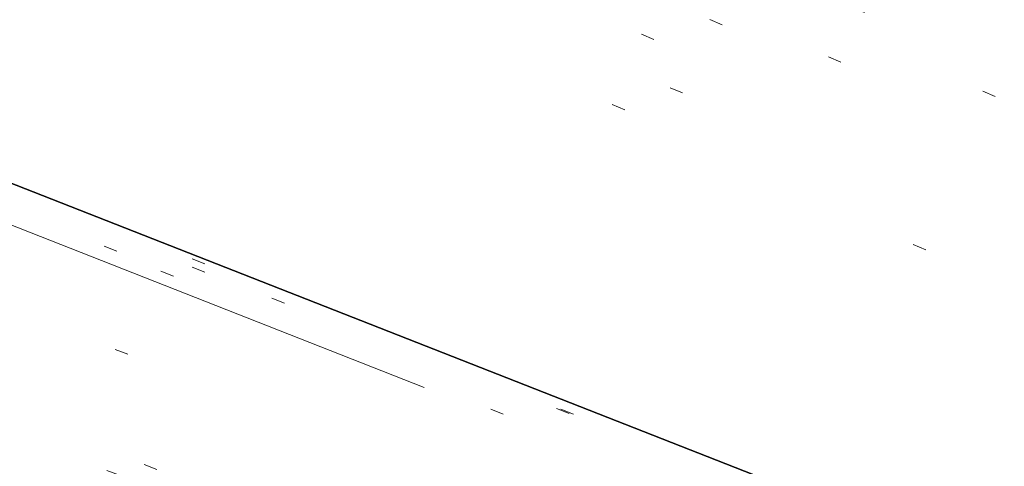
# Model space of a CAD drawing. Extents: x 413123 to 1465301, y 377724 to 504150.
# Tile 112 of 256: x 1463510.38 to 1463517.64, y 433105.43 to 433108.72. Entities that reach past the tile are written whole.
import ezdxf

# ---------------------------------------------------------------- set-up
doc = ezdxf.new("R2010")
doc.units = 0
doc.header["$MEASUREMENT"] = 0
for name, pattern in [('DGN Style 1', [8.732639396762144, 0.01453018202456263, -8.71810921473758]), ('DGN Style 3', [20.34225483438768, 14.53018202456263, -5.812072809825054]), ('DGN Style 5', [10.171127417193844, 4.35905460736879, -5.812072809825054])]:
    doc.linetypes.add(name, pattern=pattern)
for name, color, linetype, lineweight in [('PV_X_Curb', 120, 'DGN Style 1', 0), ('PV_X_EOP', 7, 'DGN Style 3', 0), ('PV_X_Walk', 120, 'DGN Style 5', 0)]:
    doc.layers.add(name, color=color, linetype=linetype, lineweight=lineweight)
doc.layers.add('SV_Observation (Construction)', color=97, linetype='DGN Style 1', lineweight=0, transparency=0.9)
doc.layers.add('SV_Setup (Construction)', color=4, linetype='Continuous', lineweight=30, transparency=0.9)

msp = doc.modelspace()

# ---------------------------------------------------------------- linework, layer by layer
at = {"layer": 'PV_X_Curb'}
for points, knots in [([(1463694.730807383, 433042.1012902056, 573.2000085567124), (1463688.122071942, 433044.6665198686, 573.2117681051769), (1463681.5133365, 433047.2317495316, 573.2235276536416), (1463674.904601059, 433049.7969791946, 573.2352872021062), (1463669.906627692, 433051.7384291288, 573.2422034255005), (1463664.908654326, 433053.679879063, 573.249119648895), (1463659.910680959, 433055.6213289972, 573.2560358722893), (1463659.31440991, 433055.8530469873, 573.3282538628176), (1463658.718138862, 433056.0847649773, 573.400471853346), (1463658.121867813, 433056.3164829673, 573.4726898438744), (1463656.811811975, 433056.8455353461, 573.4691755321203), (1463655.501756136, 433057.3745877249, 573.4656612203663), (1463654.191700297, 433057.9036401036, 573.4621469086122), (1463647.078403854, 433060.7016199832, 573.4311409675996), (1463639.965107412, 433063.4995998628, 573.4001350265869), (1463632.851810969, 433066.2975797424, 573.3691290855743), (1463626.603526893, 433068.7760307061, 573.3262890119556), (1463620.355242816, 433071.25448167, 573.2834489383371), (1463614.10695874, 433073.7329326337, 573.2406088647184), (1463606.821724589, 433076.5483492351, 573.1778320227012), (1463599.536490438, 433079.3637658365, 573.1150551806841), (1463592.251256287, 433082.1791824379, 573.052278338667), (1463585.048675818, 433085.0513616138, 572.9767093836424), (1463577.846095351, 433087.9235407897, 572.901140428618), (1463570.643514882, 433090.7957199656, 572.8255714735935), (1463568.520856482, 433091.6009161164, 572.8136526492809), (1463566.398198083, 433092.4061122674, 572.8017338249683), (1463564.275539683, 433093.2113084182, 572.7898150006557), (1463563.658286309, 433093.4932407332, 572.723361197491), (1463563.041032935, 433093.7751730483, 572.6569073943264), (1463562.423779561, 433094.0571053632, 572.5904535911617), (1463557.897842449, 433095.8076798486, 572.5495712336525), (1463553.371905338, 433097.5582543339, 572.5086888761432), (1463548.845968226, 433099.3088288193, 572.4678065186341), (1463541.746736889, 433102.0973839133, 572.4116307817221), (1463534.647505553, 433104.8859390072, 572.3554550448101), (1463527.548274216, 433107.6744941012, 572.2992793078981), (1463527.099574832, 433107.8541490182, 572.3819727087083), (1463526.650875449, 433108.0338039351, 572.4646661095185), (1463526.202176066, 433108.2134588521, 572.5473595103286), (1463518.442801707, 433111.2934591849, 572.5872886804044), (1463510.683427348, 433114.3734595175, 572.6272178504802), (1463502.924052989, 433117.4534598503, 572.6671470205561), (1463495.101662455, 433120.5759616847, 572.6180249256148), (1463487.279271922, 433123.6984635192, 572.5689028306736), (1463479.456881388, 433126.8209653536, 572.5197807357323), (1463474.540841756, 433128.7396558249, 572.5305568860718), (1463469.624802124, 433130.6583462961, 572.5413330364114), (1463464.708762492, 433132.5770367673, 572.5521091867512), (1463464.15178183, 433132.7738995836, 572.4839343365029), (1463463.594801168, 433132.9707623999, 572.4157594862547), (1463463.037820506, 433133.1676252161, 572.3475846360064), (1463455.395093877, 433136.1460172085, 572.2965798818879), (1463447.752367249, 433139.1244092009, 572.2455751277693), (1463440.10964062, 433142.1028011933, 572.1945703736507), (1463439.463345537, 433142.3911085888, 572.2249332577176), (1463438.817050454, 433142.6794159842, 572.2552961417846), (1463438.170755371, 433142.9677233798, 572.2856590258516), (1463431.589276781, 433145.5431962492, 572.3185177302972), (1463425.007798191, 433148.1186691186, 572.351376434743), (1463418.4263196, 433150.6941419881, 572.3842351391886), (1463413.565512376, 433152.6091060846, 572.3506952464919), (1463408.704705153, 433154.5240701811, 572.3171553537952), (1463403.843897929, 433156.4390342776, 572.2836154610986), (1463402.295983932, 433157.0721267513, 572.2966227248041), (1463400.748069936, 433157.7052192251, 572.3096299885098), (1463399.20015594, 433158.3383116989, 572.3226372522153), (1463398.571326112, 433158.6030358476, 572.2531442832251), (1463397.942496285, 433158.8677599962, 572.1836513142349), (1463397.313666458, 433159.1324841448, 572.1141583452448), (1463389.499427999, 433162.1494767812, 572.1431257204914), (1463381.68518954, 433165.1664694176, 572.172093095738), (1463373.87095108, 433168.1834620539, 572.2010604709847), (1463373.202610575, 433168.4242856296, 572.2485422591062), (1463372.53427007, 433168.6651092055, 572.2960240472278), (1463371.865929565, 433168.9059327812, 572.3435058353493), (1463366.852918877, 433170.8940812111, 572.309207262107), (1463361.839908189, 433172.882229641, 572.2749086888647), (1463356.826897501, 433174.8703780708, 572.2406101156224), (1463350.263613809, 433177.4130764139, 572.2105829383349), (1463343.700330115, 433179.955774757, 572.1805557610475), (1463337.137046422, 433182.4984731, 572.1505285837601), (1463332.732110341, 433184.1753668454, 572.1399057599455), (1463328.327174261, 433185.8522605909, 572.129282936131), (1463323.922238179, 433187.5291543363, 572.1186601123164), (1463323.550514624, 433187.6736224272, 572.0672464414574), (1463323.17879107, 433187.8180905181, 572.0158327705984), (1463322.807067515, 433187.9625586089, 571.9644190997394), (1463314.242457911, 433191.4677850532, 571.9189611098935), (1463305.677848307, 433194.9730114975, 571.8735031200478), (1463297.113238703, 433198.4782379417, 571.8280451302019), (1463296.447798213, 433198.6498683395, 571.8729159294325), (1463295.782357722, 433198.8214987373, 571.917786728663), (1463295.116917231, 433198.9931291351, 571.9626575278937), (1463288.43623397, 433201.6173953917, 571.9595616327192), (1463281.755550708, 433204.2416616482, 571.9564657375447), (1463275.074867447, 433206.8659279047, 571.9533698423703), (1463270.698621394, 433208.5836220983, 571.955071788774), (1463266.322375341, 433210.3013162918, 571.9567737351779), (1463261.946129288, 433212.0190104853, 571.9584756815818), (1463261.255964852, 433212.2907585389, 571.8814296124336), (1463260.565800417, 433212.5625065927, 571.8043835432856), (1463259.875635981, 433212.8342546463, 571.7273374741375), (1463253.221984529, 433215.4661261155, 571.684237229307), (1463246.568333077, 433218.0979975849, 571.6411369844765), (1463239.914681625, 433220.7298690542, 571.5980367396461), (1463232.697418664, 433223.5591135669, 571.584901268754), (1463225.480155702, 433226.3883580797, 571.5717657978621), (1463218.262892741, 433229.2176025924, 571.5586303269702), (1463212.689928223, 433231.3845503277, 571.501804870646), (1463207.116963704, 433233.5514980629, 571.4449794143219), (1463201.543999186, 433235.7184457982, 571.3881539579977), (1463197.702392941, 433237.2969398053, 571.3824755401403), (1463193.860786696, 433238.8754338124, 571.376797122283), (1463190.01918045, 433240.4539278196, 571.3711187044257), (1463189.420555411, 433240.6641899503, 571.4587546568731), (1463188.821930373, 433240.874452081, 571.5463906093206), (1463188.223305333, 433241.0847142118, 571.6340265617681), (1463185.054584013, 433242.3131517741, 571.6250500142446), (1463181.885862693, 433243.5415893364, 571.6160734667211), (1463178.717141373, 433244.7700268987, 571.6070969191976), (1463171.181422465, 433247.7347391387, 571.5342143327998), (1463163.645703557, 433250.6994513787, 571.4613317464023), (1463156.10998465, 433253.6641636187, 571.3884491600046), (1463148.761307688, 433256.5197229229, 571.322577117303), (1463141.412630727, 433259.3752822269, 571.2567050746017), (1463134.063953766, 433262.2308415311, 571.1908330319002), (1463126.984343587, 433264.9936274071, 571.2120531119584), (1463119.904733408, 433267.756413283, 571.2332731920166), (1463112.82512323, 433270.519199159, 571.2544932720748), (1463106.948373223, 433272.8554993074, 571.272380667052), (1463101.071623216, 433275.1917994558, 571.290268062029), (1463095.19487321, 433277.5280996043, 571.3081554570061), (1463087.382378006, 433280.5556578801, 571.2445784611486), (1463079.569882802, 433283.583216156, 571.1810014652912), (1463071.757387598, 433286.6107744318, 571.1174244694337), (1463067.011834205, 433288.4980060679, 571.0790224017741), (1463062.266280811, 433290.385237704, 571.0406203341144), (1463057.520727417, 433292.27246934, 571.0022182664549), (1463052.596696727, 433294.1302708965, 570.9741905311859), (1463047.672666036, 433295.988072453, 570.946162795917), (1463042.748635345, 433297.8458740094, 570.9181350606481), (1463040.996474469, 433298.028892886, 570.6600759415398), (1463037.884741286, 433298.0614564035, 570.3732611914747), (1463033.533792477, 433297.4811137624, 570.213053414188), (1463028.578927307, 433295.8351240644, 570.8846791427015), (1463025.750437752, 433293.3300609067, 570.5443428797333), (1463024.222435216, 433291.00068514, 570.5092220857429), (1463023.412434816, 433289.7658735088, 570.490604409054), (1463022.602434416, 433288.5310618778, 570.4719867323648), (1463021.792434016, 433287.2962502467, 570.4533690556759), (1463021.001432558, 433285.3732457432, 570.5012869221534), (1463020.2104311, 433283.4502412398, 570.549204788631), (1463019.419429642, 433281.5272367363, 570.5971226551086), (1463018.531487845, 433279.3825151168, 570.6481372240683), (1463017.643546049, 433277.2377934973, 570.6991517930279), (1463016.755604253, 433275.0930718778, 570.7501663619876), (1463014.741467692, 433270.0950215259, 570.9656913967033), (1463012.727331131, 433265.096971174, 571.181216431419), (1463010.71319457, 433260.0989208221, 571.3967414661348)], [0, 0, 0, 0, 0.01923076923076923, 0.01923076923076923, 0.01923076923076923, 0.03846153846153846, 0.03846153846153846, 0.03846153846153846, 0.05769230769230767, 0.05769230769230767, 0.05769230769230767, 0.07692307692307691, 0.07692307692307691, 0.07692307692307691, 0.09615384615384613, 0.09615384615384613, 0.09615384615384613, 0.1153846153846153, 0.1153846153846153, 0.1153846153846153, 0.1346153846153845, 0.1346153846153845, 0.1346153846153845, 0.1538461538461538, 0.1538461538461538, 0.1538461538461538, 0.1730769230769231, 0.1730769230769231, 0.1730769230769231, 0.1923076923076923, 0.1923076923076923, 0.1923076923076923, 0.2115384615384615, 0.2115384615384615, 0.2115384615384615, 0.2307692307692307, 0.2307692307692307, 0.2307692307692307, 0.25, 0.25, 0.25, 0.269230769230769, 0.269230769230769, 0.269230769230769, 0.2884615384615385, 0.2884615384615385, 0.2884615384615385, 0.3076923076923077, 0.3076923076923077, 0.3076923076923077, 0.3269230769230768, 0.3269230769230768, 0.3269230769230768, 0.3461538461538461, 0.3461538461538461, 0.3461538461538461, 0.3653846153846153, 0.3653846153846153, 0.3653846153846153, 0.3846153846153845, 0.3846153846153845, 0.3846153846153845, 0.4038461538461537, 0.4038461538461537, 0.4038461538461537, 0.423076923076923, 0.423076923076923, 0.423076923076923, 0.4423076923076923, 0.4423076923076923, 0.4423076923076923, 0.4615384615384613, 0.4615384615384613, 0.4615384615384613, 0.4807692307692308, 0.4807692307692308, 0.4807692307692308, 0.5, 0.5, 0.5, 0.5192307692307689, 0.5192307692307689, 0.5192307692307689, 0.538461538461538, 0.538461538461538, 0.538461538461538, 0.5576923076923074, 0.5576923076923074, 0.5576923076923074, 0.576923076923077, 0.576923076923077, 0.576923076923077, 0.5961538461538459, 0.5961538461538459, 0.5961538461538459, 0.6153846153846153, 0.6153846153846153, 0.6153846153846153, 0.6346153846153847, 0.6346153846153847, 0.6346153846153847, 0.6538461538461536, 0.6538461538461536, 0.6538461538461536, 0.673076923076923, 0.673076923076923, 0.673076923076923, 0.6923076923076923, 0.6923076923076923, 0.6923076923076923, 0.7115384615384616, 0.7115384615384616, 0.7115384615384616, 0.7307692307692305, 0.7307692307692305, 0.7307692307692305, 0.7499999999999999, 0.7499999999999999, 0.7499999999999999, 0.7692307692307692, 0.7692307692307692, 0.7692307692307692, 0.7884615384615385, 0.7884615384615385, 0.7884615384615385, 0.8076923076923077, 0.8076923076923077, 0.8076923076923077, 0.826923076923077, 0.826923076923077, 0.826923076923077, 0.846153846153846, 0.846153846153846, 0.846153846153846, 0.8653846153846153, 0.8653846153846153, 0.8653846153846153, 0.8846153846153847, 0.8846153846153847, 0.8846153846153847, 0.9038461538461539, 0.9038461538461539, 0.9038461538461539, 0.9087225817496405, 0.9125585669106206, 0.9159702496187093, 0.9230769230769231, 0.9230769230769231, 0.9230769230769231, 0.9423076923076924, 0.9423076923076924, 0.9423076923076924, 0.9615384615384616, 0.9615384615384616, 0.9615384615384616, 0.9807692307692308, 0.9807692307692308, 0.9807692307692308, 1, 1, 1, 1]), ([(1464212.130625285, 432930.1921386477, 574.8569475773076), (1464211.309927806, 432926.6717508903, 574.8043550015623), (1464208.620583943, 432919.4336842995, 574.59247811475), (1464203.942792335, 432911.4759950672, 574.9755149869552), (1464198.528113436, 432907.065000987, 574.3013993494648), (1464195.129930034, 432904.9843538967, 574.1567793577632), (1464190.424056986, 432902.8821727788, 574.9491376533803), (1464184.484657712, 432901.1540257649, 574.5405969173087), (1464177.178004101, 432901.5982480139, 574.618938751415), (1464172.360644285, 432902.5498269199, 574.540636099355), (1464170.098213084, 432903.4430988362, 574.5563680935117), (1464162.859082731, 432906.3013125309, 574.606705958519), (1464155.619952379, 432909.1595262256, 574.6570438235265), (1464148.380822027, 432912.0177399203, 574.7073816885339), (1464141.151301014, 432914.8902431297, 574.7073216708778), (1464133.92178, 432917.7627463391, 574.7072616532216), (1464126.692258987, 432920.6352495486, 574.7072016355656), (1464118.299673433, 432923.8963305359, 574.7083911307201), (1464109.907087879, 432927.1574115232, 574.7095806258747), (1464101.514502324, 432930.4184925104, 574.7107701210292), (1464094.565360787, 432933.130540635, 574.7407559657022), (1464087.61621925, 432935.8425887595, 574.7707418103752), (1464080.667077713, 432938.554636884, 574.8007276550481), (1464073.934937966, 432941.2263393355, 574.8213669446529), (1464067.202798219, 432943.898041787, 574.8420062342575), (1464060.470658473, 432946.5697442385, 574.8626455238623), (1464057.576627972, 432947.7186628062, 574.8432796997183), (1464054.682597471, 432948.8675813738, 574.8239138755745), (1464051.788566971, 432950.0164999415, 574.8045480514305), (1464048.178118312, 432951.4627468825, 574.7485807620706), (1464044.567669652, 432952.9089938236, 574.6926134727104), (1464040.957220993, 432954.3552407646, 574.6366461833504), (1464036.026248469, 432956.2655431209, 574.6576247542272), (1464031.095275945, 432958.1758454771, 574.6786033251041), (1464026.164303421, 432960.0861478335, 574.6995818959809), (1464025.481248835, 432960.3621999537, 574.7846270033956), (1464024.798194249, 432960.6382520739, 574.8696721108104), (1464024.115139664, 432960.9143041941, 574.9547172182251), (1464019.953009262, 432962.5411523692, 574.9621940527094), (1464015.790878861, 432964.1680005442, 574.9696708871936), (1464011.628748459, 432965.7948487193, 574.977147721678), (1464011.04864364, 432966.0149524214, 574.8862879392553), (1464010.46853882, 432966.2350561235, 574.7954281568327), (1464009.888434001, 432966.4551598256, 574.7045683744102), (1464003.274891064, 432969.0729880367, 574.7150542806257), (1463996.661348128, 432971.6908162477, 574.7255401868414), (1463990.047805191, 432974.3086444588, 574.736026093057), (1463988.669673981, 432974.8809759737, 574.7338566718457), (1463987.29154277, 432975.4533074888, 574.7316872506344), (1463985.91341156, 432976.0256390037, 574.7295178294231), (1463985.302306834, 432976.2580753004, 574.8215004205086), (1463984.691202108, 432976.4905115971, 574.9134830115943), (1463984.080097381, 432976.7229478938, 575.0054656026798), (1463979.817419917, 432978.3858828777, 575.0066354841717), (1463975.554742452, 432980.0488178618, 575.0078053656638), (1463971.292064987, 432981.7117528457, 575.0089752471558), (1463963.356387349, 432984.9149377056, 575.0146263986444), (1463955.420709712, 432988.1181225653, 575.0202775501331), (1463947.485032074, 432991.3213074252, 575.0259287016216), (1463941.290077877, 432993.6868748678, 575.0083102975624), (1463935.095123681, 432996.0524423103, 574.990691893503), (1463928.900169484, 432998.4180097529, 574.9730734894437), (1463921.313287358, 433001.3706240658, 574.974915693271), (1463913.726405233, 433004.3232383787, 574.9767578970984), (1463906.139523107, 433007.2758526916, 574.9786001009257), (1463898.560596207, 433010.2391392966, 574.9626699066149), (1463890.981669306, 433013.2024259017, 574.9467397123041), (1463883.402742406, 433016.1657125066, 574.9308095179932), (1463881.345594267, 433016.9902447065, 574.9117253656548), (1463879.288446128, 433017.8147769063, 574.8926412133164), (1463877.231297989, 433018.6393091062, 574.8735570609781), (1463876.686567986, 433018.90836837, 574.7907628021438), (1463876.141837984, 433019.1774276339, 574.7079685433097), (1463875.597107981, 433019.4464868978, 574.6251742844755), (1463866.491552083, 433023.0102079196, 574.5286453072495), (1463857.385996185, 433026.5739289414, 574.4321163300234), (1463848.280440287, 433030.1376499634, 574.3355873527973), (1463842.273435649, 433032.5433451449, 574.290891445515), (1463836.26643101, 433034.9490403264, 574.2461955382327), (1463830.259426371, 433037.354735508, 574.2014996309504), (1463827.706954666, 433038.3596743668, 574.2016278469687), (1463825.154482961, 433039.3646132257, 574.2017560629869), (1463822.602011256, 433040.3695520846, 574.2018842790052), (1463822.273060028, 433040.5216812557, 574.2449460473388), (1463821.9441088, 433040.673810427, 574.2880078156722), (1463821.615157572, 433040.8259395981, 574.3310695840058), (1463814.081882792, 433043.8160048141, 574.2658061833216), (1463806.548608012, 433046.8060700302, 574.2005427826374), (1463799.015333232, 433049.7961352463, 574.1352793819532), (1463790.881392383, 433052.9784830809, 574.0409375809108), (1463782.747451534, 433056.1608309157, 573.9465957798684), (1463774.613510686, 433059.3431787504, 573.8522539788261), (1463767.30279864, 433062.1866842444, 573.7907467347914), (1463759.992086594, 433065.0301897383, 573.7292394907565), (1463752.681374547, 433067.8736952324, 573.6677322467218), (1463745.746627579, 433070.6484046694, 573.6115134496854), (1463738.81188061, 433073.4231141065, 573.5552946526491), (1463731.877133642, 433076.1978235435, 573.4990758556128), (1463723.920721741, 433079.269784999, 573.4558768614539), (1463715.96430984, 433082.3417464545, 573.412677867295), (1463708.007897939, 433085.4137079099, 573.3694788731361), (1463699.705494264, 433088.6982952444, 573.2960693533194), (1463691.40309059, 433091.9828825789, 573.2226598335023), (1463683.100686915, 433095.2674699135, 573.1492503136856), (1463675.369218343, 433098.3176278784, 573.0764007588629), (1463667.637749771, 433101.3677858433, 573.0035512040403), (1463659.906281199, 433104.4179438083, 572.9307016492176), (1463654.180695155, 433106.6960611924, 572.8929602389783), (1463648.455109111, 433108.9741785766, 572.855218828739), (1463642.729523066, 433111.2522959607, 572.8174774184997), (1463634.990870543, 433114.2968556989, 572.7735525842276), (1463627.252218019, 433117.3414154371, 572.7296277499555), (1463619.513565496, 433120.3859751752, 572.6857029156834), (1463610.349498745, 433123.93395352, 572.6620255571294), (1463601.185431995, 433127.4819318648, 572.6383481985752), (1463592.021365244, 433131.0299102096, 572.6146708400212), (1463584.379899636, 433134.0860580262, 572.5703305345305), (1463576.738434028, 433137.1422058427, 572.5259902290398), (1463569.096968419, 433140.1983536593, 572.4816499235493), (1463560.424944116, 433143.6374746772, 572.4263088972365), (1463551.752919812, 433147.0765956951, 572.3709678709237), (1463543.080895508, 433150.5157167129, 572.315626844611), (1463535.024004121, 433153.6725581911, 572.2917231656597), (1463526.967112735, 433156.8293996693, 572.2678194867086), (1463518.910221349, 433159.9862411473, 572.2439158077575), (1463505.273646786, 433165.3724393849, 572.2223349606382), (1463491.637072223, 433170.7586376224, 572.2007541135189), (1463478.00049766, 433176.1448358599, 572.1791732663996), (1463470.02998399, 433179.2607996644, 572.1634328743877), (1463462.05947032, 433182.3767634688, 572.1476924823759), (1463454.08895665, 433185.4927272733, 572.1319520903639), (1463447.976240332, 433187.9013968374, 572.1084402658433), (1463441.863524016, 433190.3100664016, 572.084928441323), (1463435.750807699, 433192.7187359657, 572.0614166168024), (1463430.533446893, 433194.7109056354, 572.0246570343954), (1463425.316086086, 433196.703075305, 571.9878974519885), (1463420.098725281, 433198.6952449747, 571.9511378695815), (1463420.088321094, 433198.7497997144, 571.9601351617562), (1463420.077916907, 433198.804354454, 571.9691324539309), (1463420.067512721, 433198.8589091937, 571.9781297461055)], [0, 0, 0, 0, 0.004233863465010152, 0.009367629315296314, 0.01063404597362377, 0.01259545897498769, 0.01409081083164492, 0.01684419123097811, 0.01986488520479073, 0.02272727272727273, 0.02272727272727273, 0.02272727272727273, 0.04545454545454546, 0.04545454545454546, 0.04545454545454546, 0.06818181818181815, 0.06818181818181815, 0.06818181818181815, 0.09090909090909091, 0.09090909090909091, 0.09090909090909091, 0.1136363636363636, 0.1136363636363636, 0.1136363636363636, 0.1363636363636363, 0.1363636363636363, 0.1363636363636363, 0.159090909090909, 0.159090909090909, 0.159090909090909, 0.1818181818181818, 0.1818181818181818, 0.1818181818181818, 0.2045454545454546, 0.2045454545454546, 0.2045454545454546, 0.2272727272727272, 0.2272727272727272, 0.2272727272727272, 0.2499999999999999, 0.2499999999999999, 0.2499999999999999, 0.2727272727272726, 0.2727272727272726, 0.2727272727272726, 0.2954545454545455, 0.2954545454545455, 0.2954545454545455, 0.3181818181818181, 0.3181818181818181, 0.3181818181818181, 0.3409090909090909, 0.3409090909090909, 0.3409090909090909, 0.3636363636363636, 0.3636363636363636, 0.3636363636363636, 0.3863636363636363, 0.3863636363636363, 0.3863636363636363, 0.4090909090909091, 0.4090909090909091, 0.4090909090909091, 0.4318181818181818, 0.4318181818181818, 0.4318181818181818, 0.4545454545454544, 0.4545454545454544, 0.4545454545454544, 0.4772727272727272, 0.4772727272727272, 0.4772727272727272, 0.4999999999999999, 0.4999999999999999, 0.4999999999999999, 0.5227272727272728, 0.5227272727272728, 0.5227272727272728, 0.5454545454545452, 0.5454545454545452, 0.5454545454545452, 0.5681818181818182, 0.5681818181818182, 0.5681818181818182, 0.5909090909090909, 0.5909090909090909, 0.5909090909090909, 0.6136363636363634, 0.6136363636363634, 0.6136363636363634, 0.6363636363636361, 0.6363636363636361, 0.6363636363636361, 0.6590909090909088, 0.6590909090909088, 0.6590909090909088, 0.6818181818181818, 0.6818181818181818, 0.6818181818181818, 0.7045454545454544, 0.7045454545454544, 0.7045454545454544, 0.7272727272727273, 0.7272727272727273, 0.7272727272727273, 0.75, 0.75, 0.75, 0.7727272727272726, 0.7727272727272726, 0.7727272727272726, 0.7954545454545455, 0.7954545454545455, 0.7954545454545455, 0.8181818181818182, 0.8181818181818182, 0.8181818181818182, 0.8409090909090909, 0.8409090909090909, 0.8409090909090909, 0.8636363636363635, 0.8636363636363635, 0.8636363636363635, 0.8863636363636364, 0.8863636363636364, 0.8863636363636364, 0.9090909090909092, 0.9090909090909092, 0.9090909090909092, 0.9318181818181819, 0.9318181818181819, 0.9318181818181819, 0.9545454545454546, 0.9545454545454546, 0.9545454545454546, 0.9772727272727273, 0.9772727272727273, 0.9772727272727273, 1, 1, 1, 1])]:
    msp.add_open_spline(points, degree=3, knots=knots, dxfattribs=at)
at = {"layer": 'PV_X_EOP'}
for points, knots in [([(1463695.37345491, 433042.3269481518, 573.2056029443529), (1463695.118355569, 433042.4173281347, 573.1929567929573), (1463694.863256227, 433042.5077081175, 573.1803106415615), (1463694.608156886, 433042.5980881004, 573.1676644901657), (1463688.127196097, 433045.133574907, 573.1638691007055), (1463681.646235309, 433047.6690617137, 573.1600737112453), (1463675.165274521, 433050.2045485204, 573.1562783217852), (1463668.255959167, 433052.9440202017, 573.1540820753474), (1463661.346643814, 433055.6834918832, 573.1518858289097), (1463654.437328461, 433058.4229635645, 573.149689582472), (1463647.338400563, 433061.2071824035, 573.1301154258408), (1463640.239472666, 433063.9914012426, 573.1105412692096), (1463633.140544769, 433066.7756200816, 573.0909671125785), (1463626.823799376, 433069.2202639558, 573.0453158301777), (1463620.507053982, 433071.6649078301, 572.999664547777), (1463614.190308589, 433074.1095517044, 572.9540132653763), (1463606.930945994, 433076.9629614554, 572.8967218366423), (1463599.671583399, 433079.8163712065, 572.8394304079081), (1463592.412220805, 433082.6697809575, 572.7821389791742), (1463585.208613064, 433085.5359198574, 572.7224006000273), (1463578.005005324, 433088.4020587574, 572.6626622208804), (1463570.801397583, 433091.2681976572, 572.6029238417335), (1463563.539543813, 433094.1288766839, 572.5195568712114), (1463556.277690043, 433096.9895557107, 572.4361899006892), (1463549.015836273, 433099.8502347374, 572.3528229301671), (1463541.464235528, 433102.896740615, 572.3143753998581), (1463533.912634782, 433105.9432464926, 572.2759278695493), (1463526.361034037, 433108.9897523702, 572.2374803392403), (1463524.510466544, 433109.6486739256, 572.222419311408), (1463522.659899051, 433110.307595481, 572.2073582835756), (1463520.809331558, 433110.9665170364, 572.1922972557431), (1463520.996148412, 433111.478044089, 572.2051758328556), (1463521.182965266, 433111.9895711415, 572.2180544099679), (1463521.36978212, 433112.5010981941, 572.2309329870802), (1463520.520611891, 433112.8412018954, 572.2365752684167), (1463519.671441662, 433113.1813055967, 572.2422175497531), (1463518.822271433, 433113.5214092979, 572.2478598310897), (1463518.644435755, 433113.0349413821, 572.2388127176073), (1463518.466600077, 433112.5484734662, 572.229765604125), (1463518.288764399, 433112.0620055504, 572.2207184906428), (1463514.835464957, 433113.4033588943, 572.2367800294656), (1463511.382165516, 433114.7447122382, 572.2528415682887), (1463507.928866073, 433116.0860655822, 572.2689031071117), (1463493.594865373, 433121.7420238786, 572.2482959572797), (1463479.260864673, 433127.3979821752, 572.2276888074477), (1463464.926863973, 433133.0539404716, 572.2070816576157), (1463449.455525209, 433139.0728186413, 572.1640707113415), (1463433.984186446, 433145.0916968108, 572.1210597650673), (1463418.512847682, 433151.1105749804, 572.0780488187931), (1463413.328996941, 433153.1553309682, 572.0135393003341), (1463408.145146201, 433155.200086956, 571.9490297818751), (1463402.961295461, 433157.2448429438, 571.8845202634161), (1463403.132465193, 433157.7716799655, 571.9190447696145), (1463403.303634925, 433158.2985169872, 571.953569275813), (1463403.474804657, 433158.825354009, 571.9880937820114), (1463402.600267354, 433159.1613721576, 571.9863420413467), (1463401.725730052, 433159.4973903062, 571.984590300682), (1463400.851192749, 433159.8334084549, 571.9828385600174), (1463400.653049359, 433159.3552482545, 571.9439093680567), (1463400.454905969, 433158.8770880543, 571.9049801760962), (1463400.256762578, 433158.3989278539, 571.8660509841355), (1463399.322085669, 433158.774478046, 571.9116587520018), (1463398.387408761, 433159.150028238, 571.9572665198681), (1463397.452731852, 433159.5255784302, 572.0028742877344), (1463389.04126259, 433162.8168634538, 571.9920574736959), (1463380.629793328, 433166.1081484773, 571.9812406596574), (1463372.218324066, 433169.3994335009, 571.9704238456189), (1463367.156032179, 433171.3851717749, 571.9528553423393), (1463362.093740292, 433173.370910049, 571.9352868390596), (1463357.031448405, 433175.3566483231, 571.91771833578), (1463350.485608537, 433177.9162151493, 571.9032139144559), (1463343.93976867, 433180.4757819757, 571.8887094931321), (1463337.393928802, 433183.0353488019, 571.8742050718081), (1463332.955818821, 433184.7683232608, 571.8612483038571), (1463328.517708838, 433186.5012977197, 571.8482915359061), (1463324.079598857, 433188.2342721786, 571.835334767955), (1463307.834725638, 433194.592922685, 571.7755947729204), (1463291.58985242, 433200.9515731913, 571.7158547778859), (1463275.344979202, 433207.3102236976, 571.6561147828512), (1463270.255842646, 433209.3105723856, 571.6395679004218), (1463265.16670609, 433211.3109210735, 571.6230210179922), (1463260.077569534, 433213.3112697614, 571.6064741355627), (1463253.452444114, 433215.9179517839, 571.5595870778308), (1463246.827318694, 433218.5246338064, 571.5127000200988), (1463240.202193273, 433221.1313158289, 571.4658129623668), (1463232.962477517, 433223.9732301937, 571.4532933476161), (1463225.722761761, 433226.8151445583, 571.4407737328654), (1463218.483046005, 433229.6570589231, 571.4282541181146), (1463212.90690448, 433231.8646312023, 571.4088467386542), (1463207.330762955, 433234.0722034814, 571.3894393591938), (1463201.754621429, 433236.2797757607, 571.3700319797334), (1463194.142429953, 433239.2572758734, 571.3409586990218), (1463186.530238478, 433242.2347759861, 571.3118854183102), (1463178.918047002, 433245.2122760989, 571.2828121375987), (1463169.428496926, 433248.9128530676, 571.1919051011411), (1463159.93894685, 433252.6134300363, 571.1009980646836), (1463150.449396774, 433256.314007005, 571.0100910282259), (1463145.077359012, 433258.4557943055, 570.9673048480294), (1463139.70532125, 433260.5975816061, 570.9245186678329), (1463134.333283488, 433262.7393689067, 570.8817324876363), (1463132.297653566, 433263.5246301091, 570.8037126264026), (1463130.262023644, 433264.3098913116, 570.7256927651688), (1463128.226393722, 433265.0951525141, 570.6476729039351), (1463128.413443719, 433265.4813551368, 570.6980714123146), (1463128.600493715, 433265.8675577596, 570.748469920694), (1463128.787543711, 433266.2537603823, 570.7988684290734), (1463127.919822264, 433266.676285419, 570.7925938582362), (1463127.052100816, 433267.0988104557, 570.786319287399), (1463126.184379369, 433267.5213354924, 570.7800447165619), (1463126.004706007, 433267.0870623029, 570.7088488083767), (1463125.825032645, 433266.6527891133, 570.6376529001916), (1463125.645359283, 433266.2185159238, 570.5664569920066), (1463121.458270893, 433267.8591123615, 570.6667666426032), (1463117.271182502, 433269.4997087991, 570.7670762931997), (1463113.084094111, 433271.1403052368, 570.8673859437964), (1463107.189564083, 433273.4271367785, 570.8747985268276), (1463101.295034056, 433275.7139683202, 570.8822111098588), (1463095.400504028, 433278.0007998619, 570.88962369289), (1463087.576983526, 433281.0591137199, 570.8606773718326), (1463079.753463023, 433284.117427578, 570.8317310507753), (1463071.92994252, 433287.175741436, 570.8027847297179), (1463067.216062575, 433289.0371870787, 570.7609532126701), (1463062.502182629, 433290.8986327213, 570.7191216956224), (1463057.788302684, 433292.7600783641, 570.6772901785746), (1463055.438489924, 433293.6549933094, 570.597871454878), (1463053.088677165, 433294.5499082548, 570.5184527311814), (1463050.738864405, 433295.4448232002, 570.4390340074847), (1463050.919405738, 433295.974786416, 570.493206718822), (1463051.099947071, 433296.5047496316, 570.547379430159), (1463051.280488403, 433297.0347128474, 570.6015521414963), (1463050.479713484, 433297.3478403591, 570.5996470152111), (1463049.678938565, 433297.660967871, 570.5977418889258), (1463048.878163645, 433297.9740953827, 570.5958367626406), (1463048.616684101, 433297.4827268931, 570.554312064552), (1463048.355204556, 433296.9913584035, 570.5127873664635), (1463048.093725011, 433296.499989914, 570.471262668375), (1463046.16244202, 433297.1796919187, 570.4532430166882), (1463044.231159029, 433297.8593939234, 570.4352233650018), (1463042.299876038, 433298.5390959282, 570.4172037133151), (1463040.683227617, 433298.6270722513, 570.3881765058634), (1463037.665619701, 433298.5647521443, 570.3323767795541), (1463033.387011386, 433297.9238663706, 570.2772123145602), (1463028.240821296, 433296.3164198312, 570.1397972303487), (1463025.314393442, 433293.7317706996, 570.0019896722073), (1463023.773730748, 433291.3674614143, 569.9858104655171), (1463022.862373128, 433289.9688870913, 569.9762398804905), (1463021.951015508, 433288.5703127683, 569.966669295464), (1463021.039657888, 433287.1717384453, 569.9570987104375)], [0, 0, 0, 0, 0.02083333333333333, 0.02083333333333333, 0.02083333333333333, 0.04166666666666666, 0.04166666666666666, 0.04166666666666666, 0.06249999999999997, 0.06249999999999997, 0.06249999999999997, 0.08333333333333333, 0.08333333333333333, 0.08333333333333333, 0.1041666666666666, 0.1041666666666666, 0.1041666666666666, 0.1249999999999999, 0.1249999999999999, 0.1249999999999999, 0.1458333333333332, 0.1458333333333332, 0.1458333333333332, 0.1666666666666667, 0.1666666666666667, 0.1666666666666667, 0.1875, 0.1875, 0.1875, 0.2083333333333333, 0.2083333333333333, 0.2083333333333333, 0.2291666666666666, 0.2291666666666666, 0.2291666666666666, 0.2499999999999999, 0.2499999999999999, 0.2499999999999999, 0.2708333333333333, 0.2708333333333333, 0.2708333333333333, 0.2916666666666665, 0.2916666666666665, 0.2916666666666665, 0.3125, 0.3125, 0.3125, 0.3333333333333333, 0.3333333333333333, 0.3333333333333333, 0.3541666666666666, 0.3541666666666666, 0.3541666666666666, 0.375, 0.375, 0.375, 0.3958333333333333, 0.3958333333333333, 0.3958333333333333, 0.4166666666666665, 0.4166666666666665, 0.4166666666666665, 0.4374999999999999, 0.4374999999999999, 0.4374999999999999, 0.4583333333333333, 0.4583333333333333, 0.4583333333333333, 0.4791666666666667, 0.4791666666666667, 0.4791666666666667, 0.4999999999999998, 0.4999999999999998, 0.4999999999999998, 0.5208333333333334, 0.5208333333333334, 0.5208333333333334, 0.5416666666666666, 0.5416666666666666, 0.5416666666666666, 0.5624999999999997, 0.5624999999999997, 0.5624999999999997, 0.5833333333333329, 0.5833333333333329, 0.5833333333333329, 0.6041666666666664, 0.6041666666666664, 0.6041666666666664, 0.625, 0.625, 0.625, 0.6458333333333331, 0.6458333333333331, 0.6458333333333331, 0.6666666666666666, 0.6666666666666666, 0.6666666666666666, 0.6875, 0.6875, 0.6875, 0.7083333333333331, 0.7083333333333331, 0.7083333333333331, 0.7291666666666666, 0.7291666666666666, 0.7291666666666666, 0.75, 0.75, 0.75, 0.7708333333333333, 0.7708333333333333, 0.7708333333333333, 0.7916666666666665, 0.7916666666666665, 0.7916666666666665, 0.8125, 0.8125, 0.8125, 0.8333333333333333, 0.8333333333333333, 0.8333333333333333, 0.8541666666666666, 0.8541666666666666, 0.8541666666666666, 0.875, 0.875, 0.875, 0.8958333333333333, 0.8958333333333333, 0.8958333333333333, 0.9166666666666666, 0.9166666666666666, 0.9166666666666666, 0.9375, 0.9375, 0.9375, 0.9583333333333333, 0.9583333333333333, 0.9583333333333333, 0.9631710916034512, 0.9674286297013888, 0.9713421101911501, 0.9791666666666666, 0.9791666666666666, 0.9791666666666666, 1, 1, 1, 1]), ([(1464214.200372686, 432930.0125938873, 574.6750505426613), (1464213.214898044, 432926.361571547, 574.6554390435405), (1464210.335317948, 432919.1136593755, 574.599029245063), (1464204.815820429, 432909.1018665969, 574.3565281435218), (1464195.494840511, 432902.6681098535, 574.2832162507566), (1464186.151923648, 432899.5681180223, 574.3579811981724), (1464179.771464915, 432899.4143722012, 574.2952422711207), (1464176.994920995, 432899.668020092, 574.2613856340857), (1464177.044937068, 432900.1320857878, 574.246040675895), (1464177.09495314, 432900.5961514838, 574.2306957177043), (1464177.144969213, 432901.0602171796, 574.2153507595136), (1464175.927058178, 432901.3040810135, 574.2430371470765), (1464174.709147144, 432901.5479448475, 574.2707235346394), (1464173.491236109, 432901.7918086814, 574.2984099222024), (1464172.308644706, 432902.1755399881, 574.3005170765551), (1464171.126053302, 432902.5592712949, 574.3026242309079), (1464169.943461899, 432902.9430026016, 574.3047313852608), (1464162.723370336, 432905.8427434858, 574.3155121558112), (1464155.503278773, 432908.7424843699, 574.3262929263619), (1464148.28318721, 432911.642225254, 574.3370736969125), (1464140.963550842, 432914.5045510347, 574.3540033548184), (1464133.643914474, 432917.3668768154, 574.3709330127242), (1464126.324278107, 432920.229202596, 574.3878626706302), (1464117.99499256, 432923.5208416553, 574.3850035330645), (1464109.665707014, 432926.8124807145, 574.3821443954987), (1464101.336421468, 432930.1041197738, 574.379285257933), (1464094.336812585, 432932.7637912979, 574.3758200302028), (1464087.337203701, 432935.4234628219, 574.3723548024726), (1464080.337594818, 432938.083134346, 574.3688895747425), (1464078.566977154, 432938.7843228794, 574.3609047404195), (1464076.79635949, 432939.4855114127, 574.3529199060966), (1464075.025741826, 432940.1866999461, 574.3449350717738), (1464074.785709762, 432939.7564827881, 574.378228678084), (1464074.545677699, 432939.3262656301, 574.4115222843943), (1464074.305645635, 432938.8960484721, 574.4448158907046), (1464073.469345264, 432939.1969356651, 574.4458787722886), (1464072.633044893, 432939.4978228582, 574.4469416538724), (1464071.796744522, 432939.7987100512, 574.4480045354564), (1464071.97040793, 432940.312748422, 574.4287374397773), (1464072.144071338, 432940.8267867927, 574.409470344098), (1464072.317734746, 432941.3408251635, 574.3902032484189), (1464068.292155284, 432942.9036241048, 574.4173304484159), (1464064.266575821, 432944.4664230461, 574.444457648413), (1464060.240996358, 432946.0292219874, 574.4715848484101), (1464057.404422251, 432947.1787736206, 574.4864594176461), (1464054.567848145, 432948.3283252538, 574.5013339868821), (1464051.731274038, 432949.477876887, 574.516208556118), (1464048.063307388, 432950.938260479, 574.5399384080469), (1464044.395340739, 432952.398644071, 574.5636682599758), (1464040.727374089, 432953.8590276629, 574.5873981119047), (1464034.963458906, 432956.1062960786, 574.5898090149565), (1464029.199543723, 432958.3535644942, 574.5922199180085), (1464023.43562854, 432960.6008329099, 574.5946308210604), (1464018.911872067, 432962.4084709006, 574.5961729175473), (1464014.388115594, 432964.2161088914, 574.5977150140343), (1464009.864359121, 432966.0237468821, 574.5992571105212), (1464003.210304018, 432968.6501103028, 574.6283223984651), (1463996.556248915, 432971.2764737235, 574.657387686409), (1463989.902193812, 432973.9028371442, 574.686452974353), (1463983.644315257, 432976.3395090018, 574.6736079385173), (1463977.386436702, 432978.7761808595, 574.6607629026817), (1463971.128558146, 432981.2128527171, 574.6479178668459), (1463963.156694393, 432984.301570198, 574.6367747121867), (1463955.184830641, 432987.390287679, 574.6256315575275), (1463947.212966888, 432990.47900516, 574.6144884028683), (1463942.061457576, 432992.5408900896, 574.6094202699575), (1463936.909948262, 432994.6027750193, 574.6043521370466), (1463931.758438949, 432996.664659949, 574.5992840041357), (1463931.530278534, 432996.2388306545, 574.6105157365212), (1463931.302118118, 432995.8130013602, 574.6217474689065), (1463931.073957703, 432995.3871720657, 574.632979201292), (1463930.282763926, 432995.6687107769, 574.6290528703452), (1463929.49157015, 432995.9502494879, 574.6251265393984), (1463928.700376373, 432996.2317881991, 574.6212002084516), (1463928.807214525, 432996.705476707, 574.599354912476), (1463928.914052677, 432997.1791652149, 574.5775096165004), (1463929.020890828, 432997.6528537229, 574.5556643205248), (1463921.266149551, 433000.7043133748, 574.5760262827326), (1463913.511408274, 433003.7557730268, 574.5963882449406), (1463905.756666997, 433006.8072326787, 574.6167502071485), (1463898.165981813, 433009.7920181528, 574.6054520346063), (1463890.575296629, 433012.776803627, 574.594153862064), (1463882.984611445, 433015.7615891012, 574.5828556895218), (1463880.966246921, 433016.5788460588, 574.5677215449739), (1463878.947882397, 433017.3961030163, 574.552587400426), (1463876.929517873, 433018.2133599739, 574.5374532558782), (1463867.305783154, 433022.067236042, 574.4562781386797), (1463857.682048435, 433025.9211121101, 574.3751030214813), (1463848.058313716, 433029.7749881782, 574.293927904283), (1463842.0887679, 433032.15228938, 574.255719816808), (1463836.119222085, 433034.5295905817, 574.2175117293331), (1463830.149676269, 433036.9068917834, 574.1793036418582), (1463819.702520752, 433040.977061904, 574.114036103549), (1463809.255365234, 433045.0472320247, 574.0487685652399), (1463798.808209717, 433049.1174021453, 573.9835010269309), (1463790.688310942, 433052.3725879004, 573.8786775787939), (1463782.568412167, 433055.6277736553, 573.7738541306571), (1463774.448513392, 433058.8829594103, 573.6690306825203), (1463767.127717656, 433061.7370183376, 573.6030643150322), (1463759.806921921, 433064.591077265, 573.537097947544), (1463752.486126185, 433067.4451361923, 573.471131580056), (1463745.56751996, 433070.1466192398, 573.433483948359), (1463738.648913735, 433072.8481022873, 573.3958363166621), (1463731.73030751, 433075.5495853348, 573.3581886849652), (1463723.782972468, 433078.7051245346, 573.309049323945), (1463715.835637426, 433081.8606637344, 573.2599099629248), (1463707.888302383, 433085.0162029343, 573.2107706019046), (1463699.550043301, 433088.2607631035, 573.1408028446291), (1463691.211784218, 433091.5053232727, 573.0708350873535), (1463682.873525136, 433094.7498834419, 573.000867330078), (1463675.16451759, 433097.807374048, 572.9256101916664), (1463667.455510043, 433100.8648646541, 572.8503530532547), (1463659.746502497, 433103.9223552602, 572.7750959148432), (1463653.994087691, 433106.172674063, 572.7096262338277), (1463648.241672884, 433108.4229928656, 572.6441565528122), (1463642.489258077, 433110.6733116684, 572.5786868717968), (1463636.478925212, 433113.0512697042, 572.4919426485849), (1463630.468592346, 433115.4292277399, 572.4051984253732), (1463624.458259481, 433117.8071857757, 572.3184542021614), (1463624.206116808, 433117.2726760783, 572.3829538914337), (1463623.953974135, 433116.738166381, 572.447453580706), (1463623.701831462, 433116.2036566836, 572.5119532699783), (1463622.025810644, 433116.809407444, 572.5010582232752), (1463620.349789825, 433117.4151582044, 572.4901631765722), (1463618.673769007, 433118.0209089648, 572.4792681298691), (1463618.897990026, 433118.6383812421, 572.4475864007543), (1463619.122211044, 433119.2558535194, 572.4159046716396), (1463619.346432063, 433119.8733257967, 572.3842229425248), (1463610.151052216, 433123.4149093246, 572.3947054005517), (1463600.955672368, 433126.9564928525, 572.4051878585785), (1463591.760292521, 433130.4980763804, 572.4156703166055), (1463584.186192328, 433133.515636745, 572.3803871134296), (1463576.612092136, 433136.5331971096, 572.3451039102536), (1463569.037991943, 433139.5507574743, 572.3098207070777), (1463560.349163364, 433142.995578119, 572.2824074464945), (1463551.660334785, 433146.4403987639, 572.2549941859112), (1463542.971506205, 433149.8852194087, 572.227580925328), (1463534.92764778, 433153.0839553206, 572.2016946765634), (1463526.883789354, 433156.2826912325, 572.175808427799), (1463518.839930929, 433159.4814271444, 572.1499221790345), (1463505.060674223, 433164.8741050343, 572.1234911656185), (1463491.281417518, 433170.2667829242, 572.0970601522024), (1463477.502160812, 433175.6594608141, 572.0706291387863), (1463469.594324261, 433178.7703649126, 572.0379597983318), (1463461.68648771, 433181.8812690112, 572.0052904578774), (1463453.778651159, 433184.9921731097, 571.9726211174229), (1463447.751023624, 433187.3871797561, 571.9442134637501), (1463441.723396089, 433189.7821864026, 571.9158058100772), (1463435.695768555, 433192.1771930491, 571.8873981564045), (1463430.410020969, 433194.2126202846, 571.8528707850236), (1463425.124273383, 433196.2480475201, 571.8183434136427), (1463419.838525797, 433198.2834747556, 571.7838160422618)], [0, 0, 0, 0, 0.004335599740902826, 0.00918217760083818, 0.01294602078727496, 0.01724212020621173, 0.02040816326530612, 0.02040816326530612, 0.02040816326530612, 0.04081632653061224, 0.04081632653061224, 0.04081632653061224, 0.06122448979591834, 0.06122448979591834, 0.06122448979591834, 0.08163265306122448, 0.08163265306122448, 0.08163265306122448, 0.1020408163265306, 0.1020408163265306, 0.1020408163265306, 0.1224489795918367, 0.1224489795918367, 0.1224489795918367, 0.1428571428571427, 0.1428571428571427, 0.1428571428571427, 0.163265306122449, 0.163265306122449, 0.163265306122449, 0.1836734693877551, 0.1836734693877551, 0.1836734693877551, 0.2040816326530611, 0.2040816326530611, 0.2040816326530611, 0.2244897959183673, 0.2244897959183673, 0.2244897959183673, 0.2448979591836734, 0.2448979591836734, 0.2448979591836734, 0.2653061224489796, 0.2653061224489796, 0.2653061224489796, 0.2857142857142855, 0.2857142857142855, 0.2857142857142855, 0.3061224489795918, 0.3061224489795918, 0.3061224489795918, 0.3265306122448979, 0.3265306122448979, 0.3265306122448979, 0.346938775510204, 0.346938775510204, 0.346938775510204, 0.3673469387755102, 0.3673469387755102, 0.3673469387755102, 0.3877551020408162, 0.3877551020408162, 0.3877551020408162, 0.4081632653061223, 0.4081632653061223, 0.4081632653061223, 0.4285714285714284, 0.4285714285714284, 0.4285714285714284, 0.4489795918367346, 0.4489795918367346, 0.4489795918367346, 0.4693877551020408, 0.4693877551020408, 0.4693877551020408, 0.4897959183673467, 0.4897959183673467, 0.4897959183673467, 0.5102040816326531, 0.5102040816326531, 0.5102040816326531, 0.5306122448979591, 0.5306122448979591, 0.5306122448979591, 0.5510204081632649, 0.5510204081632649, 0.5510204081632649, 0.571428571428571, 0.571428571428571, 0.571428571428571, 0.5918367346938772, 0.5918367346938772, 0.5918367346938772, 0.6122448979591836, 0.6122448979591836, 0.6122448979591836, 0.6326530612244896, 0.6326530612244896, 0.6326530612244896, 0.6530612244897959, 0.6530612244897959, 0.6530612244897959, 0.673469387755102, 0.673469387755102, 0.673469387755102, 0.6938775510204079, 0.6938775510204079, 0.6938775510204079, 0.7142857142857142, 0.7142857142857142, 0.7142857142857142, 0.7346938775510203, 0.7346938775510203, 0.7346938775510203, 0.7551020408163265, 0.7551020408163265, 0.7551020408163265, 0.7755102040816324, 0.7755102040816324, 0.7755102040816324, 0.7959183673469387, 0.7959183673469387, 0.7959183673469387, 0.8163265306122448, 0.8163265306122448, 0.8163265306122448, 0.836734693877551, 0.836734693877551, 0.836734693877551, 0.8571428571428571, 0.8571428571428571, 0.8571428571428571, 0.8775510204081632, 0.8775510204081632, 0.8775510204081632, 0.8979591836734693, 0.8979591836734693, 0.8979591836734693, 0.9183673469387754, 0.9183673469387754, 0.9183673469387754, 0.9387755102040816, 0.9387755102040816, 0.9387755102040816, 0.9591836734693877, 0.9591836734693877, 0.9591836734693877, 0.9795918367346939, 0.9795918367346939, 0.9795918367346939, 1, 1, 1, 1])]:
    msp.add_open_spline(points, degree=3, knots=knots, dxfattribs=at)
at = {"layer": 'PV_X_Walk'}
msp.add_polyline3d([(1463701.368020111, 433032.0216161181, 573.6155484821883), (1463693.451995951, 433035.0749980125, 573.5295020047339), (1463671.817388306, 433043.633988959, 573.6671429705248), (1463652.188048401, 433051.4590613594, 573.631680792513), (1463631.120028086, 433059.8028994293, 573.477101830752), (1463611.553452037, 433067.4528496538, 573.2777250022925), (1463590.171569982, 433075.8741685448, 573.202177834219), (1463567.95375533, 433084.613921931, 573.0171318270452), (1463545.887514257, 433093.210480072, 572.8792014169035), (1463522.83093837, 433102.2874420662, 572.748616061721), (1463500.216272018, 433111.1727780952, 572.7385602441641), (1463476.657047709, 433120.5862160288, 572.6743274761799), (1463459.552254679, 433127.1635916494, 572.5921803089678), (1463437.749214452, 433135.8153911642, 572.4599726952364), (1463415.83608903, 433144.4276339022, 572.5458815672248)], dxfattribs=at)
at = {"layer": 'SV_Observation (Construction)', "transparency": 33554434}
for p, q in [((1463260.251480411, 433205.5917367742, 572.1158177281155), (1463625.061710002, 433062.5083400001, 573.4399999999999)), ((1463625.084422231, 433062.4994319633, 573.3969108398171), (1463260.25624, 433205.5898700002, 572.09)), ((1463360.419794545, 433173.3175208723, 572.2065589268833), (1463625.061710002, 433062.5083400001, 573.4399999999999)), ((1463359.902303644, 433172.0714384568, 574.4717297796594), (1463625.061710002, 433062.5083400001, 573.4399999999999)), ((1463365.082294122, 433170.3774263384, 572.5025660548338), (1463625.061710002, 433062.5083400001, 573.4399999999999)), ((1463355.662221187, 433168.0882334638, 572.2720484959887), (1463625.061710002, 433062.5083400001, 573.4399999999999)), ((1463345.893035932, 433167.1308168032, 572.7809681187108), (1463625.061710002, 433062.5083400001, 573.4399999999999)), ((1463351.28508771, 433166.4183973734, 572.675208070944), (1463625.061710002, 433062.5083400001, 573.4399999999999)), ((1463352.990629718, 433165.3891186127, 572.6238513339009), (1463625.061710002, 433062.5083400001, 573.4399999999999)), ((1463354.207238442, 433164.3760815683, 572.891962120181), (1463625.061710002, 433062.5083400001, 573.4399999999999)), ((1463378.367691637, 433164.1818667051, 572.4096098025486), (1463625.061710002, 433062.5083400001, 573.4399999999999)), ((1463368.4774355, 433162.756517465, 572.3952111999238), (1463625.061710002, 433062.5083400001, 573.4399999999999)), ((1463368.4774355, 433162.756517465, 572.3952111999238), (1463625.061710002, 433062.5083400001, 573.4399999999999)), ((1463397.452731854, 433159.5255784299, 572.0028742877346), (1463625.061710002, 433062.5083400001, 573.4399999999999)), ((1463377.357430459, 433159.4426926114, 572.4761501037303), (1463625.061710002, 433062.5083400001, 573.4399999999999)), ((1463397.31366646, 433159.1324841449, 572.1141583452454), (1463625.061710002, 433062.5083400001, 573.4399999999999)), ((1463372.485742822, 433158.6232208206, 572.3726916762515), (1463625.061710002, 433062.5083400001, 573.4399999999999)), ((1463400.256762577, 433158.3989278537, 571.8660509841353), (1463625.061710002, 433062.5083400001, 573.4399999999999)), ((1463371.048692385, 433158.3686575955, 572.3870606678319), (1463625.061710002, 433062.5083400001, 573.4399999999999)), ((1463399.190936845, 433158.336081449, 572.3246207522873), (1463625.061710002, 433062.5083400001, 573.4399999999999)), ((1463399.200155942, 433158.338311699, 572.3226372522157), (1463625.061710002, 433062.5083400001, 573.4399999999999)), ((1463401.525966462, 433157.8673722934, 571.7574178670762), (1463625.061710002, 433062.5083400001, 573.4399999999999)), ((1463402.961295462, 433157.2448429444, 571.8845202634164), (1463625.061710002, 433062.5083400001, 573.4399999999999)), ((1463403.843897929, 433156.4390342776, 572.2836154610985), (1463625.061710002, 433062.5083400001, 573.4399999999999)), ((1463398.389179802, 433156.4190282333, 572.3488503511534), (1463625.061710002, 433062.5083400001, 573.4399999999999)), ((1463404.46733909, 433155.3768654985, 572.2942994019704), (1463625.061710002, 433062.5083400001, 573.4399999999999)), ((1463405.198500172, 433155.167185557, 572.2931685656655), (1463625.061710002, 433062.5083400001, 573.4399999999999)), ((1463404.88408538, 433154.8197021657, 572.4099392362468), (1463625.061710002, 433062.5083400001, 573.4399999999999)), ((1463405.780141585, 433154.5108053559, 572.3931182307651), (1463625.061710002, 433062.5083400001, 573.4399999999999)), ((1463382.237976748, 433153.4419869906, 572.400549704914), (1463625.061710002, 433062.5083400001, 573.4399999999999)), ((1463397.27917978, 433151.6606000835, 572.4418575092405), (1463625.061710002, 433062.5083400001, 573.4399999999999)), ((1463418.512847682, 433151.1105749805, 572.0780488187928), (1463625.061710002, 433062.5083400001, 573.4399999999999)), ((1463398.826000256, 433150.6736193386, 572.3310060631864), (1463625.061710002, 433062.5083400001, 573.4399999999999)), ((1463418.426319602, 433150.6941419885, 572.3842351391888), (1463625.061710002, 433062.5083400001, 573.4399999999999)), ((1463395.844040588, 433150.5552339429, 572.4081146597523), (1463625.061710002, 433062.5083400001, 573.4399999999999)), ((1463394.771869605, 433149.907846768, 572.4435250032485), (1463625.061710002, 433062.5083400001, 573.4399999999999)), ((1463417.961917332, 433149.8258490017, 572.490926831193), (1463625.061710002, 433062.5083400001, 573.4399999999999)), ((1463417.472232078, 433148.852749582, 572.4765798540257), (1463625.061710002, 433062.5083400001, 573.4399999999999)), ((1463395.01138931, 433148.6433050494, 572.4021904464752), (1463625.061710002, 433062.5083400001, 573.4399999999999)), ((1463415.80126579, 433144.4252747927, 572.5498056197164), (1463625.061710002, 433062.5083400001, 573.4399999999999)), ((1463415.836089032, 433144.4276339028, 572.5458815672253), (1463625.061710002, 433062.5083400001, 573.4399999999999)), ((1463439.336839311, 433140.7010730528, 572.4172404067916), (1463625.061710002, 433062.5083400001, 573.4399999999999)), ((1463439.222853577, 433140.4726544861, 572.4090868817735), (1463625.061710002, 433062.5083400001, 573.4399999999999)), ((1463425.35948963, 433137.6667548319, 572.8196337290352), (1463625.061710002, 433062.5083400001, 573.4399999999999)), ((1463434.129778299, 433137.005920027, 572.4482779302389), (1463625.061710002, 433062.5083400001, 573.4399999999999)), ((1463437.081035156, 433135.9164949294, 572.4652957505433), (1463625.061710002, 433062.5083400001, 573.4399999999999)), ((1463451.358683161, 433135.8970609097, 572.4087324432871), (1463625.061710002, 433062.5083400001, 573.4399999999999)), ((1463437.749214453, 433135.8153911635, 572.4599726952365), (1463625.061710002, 433062.5083400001, 573.4399999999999)), ((1463437.493703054, 433135.7189933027, 572.3989662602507), (1463625.061710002, 433062.5083400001, 573.4399999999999)), ((1463462.674456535, 433131.4667255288, 572.5437165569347), (1463625.061710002, 433062.5083400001, 573.4399999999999)), ((1463462.476915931, 433131.3012911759, 572.5374248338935), (1463625.061710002, 433062.5083400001, 573.4399999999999)), ((1463449.41169097, 433130.4982281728, 572.5535424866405), (1463625.061710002, 433062.5083400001, 573.4399999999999)), ((1463459.552254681, 433127.16359165, 572.5921803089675), (1463625.061710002, 433062.5083400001, 573.4399999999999)), ((1463460.677459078, 433126.6172219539, 572.5363302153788), (1463625.061710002, 433062.5083400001, 573.4399999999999)), ((1463478.26034306, 433125.0692817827, 572.6125512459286), (1463625.061710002, 433062.5083400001, 573.4399999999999)), ((1463476.657047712, 433120.5862160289, 572.6743274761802), (1463625.061710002, 433062.5083400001, 573.4399999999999)), ((1463475.83070073, 433118.3810797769, 573.0157783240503), (1463625.061710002, 433062.5083400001, 573.4399999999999)), ((1463500.216272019, 433111.1727780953, 572.7385602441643), (1463625.061710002, 433062.5083400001, 573.4399999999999))]:
    msp.add_line(p, q, dxfattribs=at)
at = {"layer": 'SV_Setup (Construction)', "transparency": 33554434}
for p, q in [((1463260.25624, 433205.5898700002, 572.09), (1463625.061710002, 433062.5083400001, 573.4399999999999)), ((1463260.25624, 433205.5898700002, 572.09), (1463625.061710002, 433062.5083400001, 573.4399999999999)), ((1463625.061710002, 433062.5083400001, 573.4399999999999), (1463260.25624, 433205.5898700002, 572.09))]:
    msp.add_line(p, q, dxfattribs=at)

doc.saveas('drawing.dxf')
